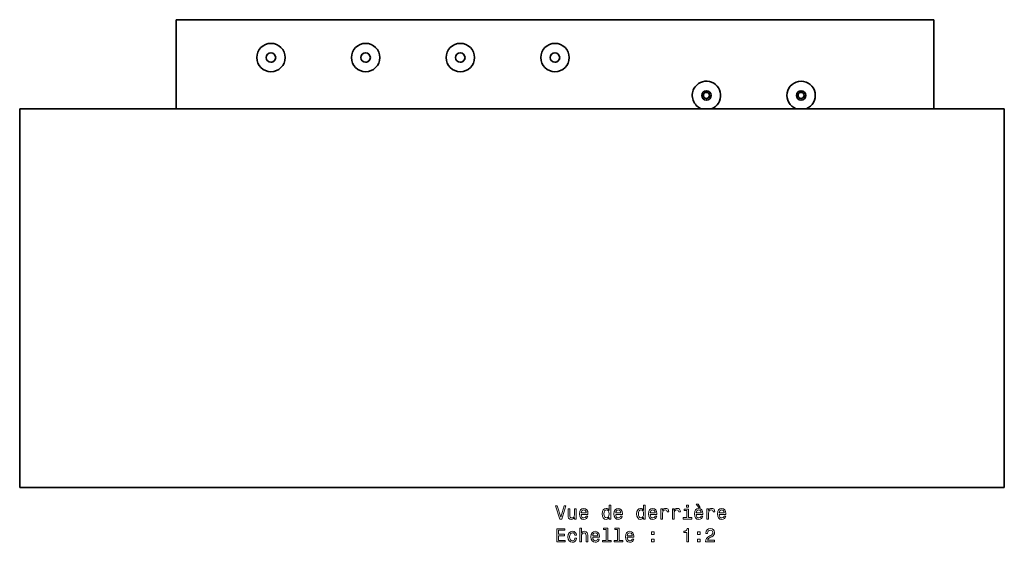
# Model space of a CAD drawing. Extents: x -249 to 1342, y -192 to 297.
# Tile 59 of 59: x 1082 to 1342, y 63 to 201. Entities that reach past the tile are written whole.
import ezdxf

# ---------------------------------------------------------------- set-up
doc = ezdxf.new("R2010")
doc.units = 0

msp = doc.modelspace()

# ---------------------------------------------------------------- linework, layer by layer
at = {"color": 7, "lineweight": 35}
for p, q in [((1323.099976, 200.962585), (1123.099976, 200.962585)), ((1123.099976, 200.962585), (1123.099976, 177.46257)), ((1323.099976, 177.46257), (1323.099976, 200.962585)), ((1341.75293, 177.462585), (1081.75293, 177.462585)), ((1081.75293, 77.462585), (1081.75293, 177.462585)), ((1341.75293, 77.462585), (1341.75293, 177.462585)), ((1341.75293, 77.462585), (1081.75293, 77.462585))]:
    msp.add_line(p, q, dxfattribs=at)
at = {"color": 7, "lineweight": 13}
for points in [[(1261.408325, 72.182327), (1260.904053, 73.039673), (1260.40979, 73.039673), (1261.11084, 72.182327)], [(1225.495483, 72.611), (1224.618042, 69.630455), (1223.71521, 72.611), (1223.236084, 72.611), (1224.365845, 69.105957), (1224.870117, 69.105957), (1225.974609, 72.611)], [(1228.697998, 71.814171), (1228.25415, 71.814171), (1228.25415, 70.250771), (1228.203735, 69.887657), (1228.057495, 69.625412), (1227.830566, 69.464027), (1227.532959, 69.413597), (1227.295898, 69.453941), (1227.144653, 69.574974), (1227.05896, 69.781746), (1227.038696, 70.074257), (1227.038696, 71.814171), (1226.594971, 71.814171), (1226.594971, 70.033913), (1226.610107, 69.675842), (1226.705933, 69.378288), (1226.998413, 69.105957), (1227.467407, 69.010139), (1227.719604, 69.045441), (1227.936401, 69.136215), (1228.123047, 69.292557), (1228.274292, 69.519501), (1228.274292, 69.105957), (1228.697998, 69.105957)], [(1230.034424, 70.331459), (1231.80957, 70.331459), (1231.814697, 70.538231), (1231.734009, 71.118202), (1231.512085, 71.551926), (1231.159058, 71.814171), (1230.690063, 71.909988), (1230.231079, 71.809128), (1229.878052, 71.526703), (1229.651123, 71.067772), (1229.570435, 70.462585), (1229.646118, 69.84227), (1229.873047, 69.388374), (1230.221069, 69.105957), (1230.674927, 69.010139), (1231.068237, 69.075699), (1231.390991, 69.247169), (1231.628052, 69.519501), (1231.764282, 69.882614), (1231.325439, 69.882614), (1231.234741, 69.680885), (1231.103638, 69.529587), (1230.730347, 69.408554), (1230.442871, 69.464027), (1230.226074, 69.640541), (1230.084839, 69.928001), (1230.034424, 70.31633)], [(1230.034424, 70.704659), (1230.089844, 71.052643), (1230.226074, 71.309845), (1230.432861, 71.466187), (1230.7052, 71.52166), (1230.972412, 71.466187), (1231.179199, 71.309845), (1231.305298, 71.052643), (1231.350708, 70.704659)], [(1237.382446, 69.524544), (1237.382446, 69.105957), (1237.826172, 69.105957), (1237.826172, 72.726997), (1237.387451, 72.726997), (1237.387451, 71.400627), (1237.049561, 71.783913), (1236.842773, 71.874687), (1236.605713, 71.909988), (1236.177124, 71.809128), (1235.844238, 71.526703), (1235.627319, 71.072815), (1235.551758, 70.462585), (1235.627319, 69.852356), (1235.844238, 69.393417), (1236.177124, 69.105957), (1236.605713, 69.010139), (1236.842773, 69.045441), (1237.054565, 69.136215)], [(1236.681396, 71.511574), (1236.973877, 71.440971), (1237.195801, 71.244286), (1237.326904, 70.916473), (1237.377319, 70.462585), (1237.326904, 70.003654), (1237.195801, 69.675842), (1236.973877, 69.474113), (1236.681396, 69.408554), (1236.404053, 69.474113), (1236.192139, 69.675842), (1236.051025, 70.008698), (1236.005615, 70.462585), (1236.051025, 70.91143), (1236.192139, 71.239243), (1236.404053, 71.440971)], [(1239.142456, 70.331459), (1240.917725, 70.331459), (1240.922729, 70.538231), (1240.842041, 71.118202), (1240.620117, 71.551926), (1240.26709, 71.814171), (1239.798096, 71.909988), (1239.339111, 71.809128), (1238.986084, 71.526703), (1238.759155, 71.067772), (1238.678467, 70.462585), (1238.75415, 69.84227), (1238.981079, 69.388374), (1239.329102, 69.105957), (1239.782959, 69.010139), (1240.176392, 69.075699), (1240.499146, 69.247169), (1240.736084, 69.519501), (1240.872314, 69.882614), (1240.433594, 69.882614), (1240.342773, 69.680885), (1240.21167, 69.529587), (1239.838501, 69.408554), (1239.551025, 69.464027), (1239.334106, 69.640541), (1239.192871, 69.928001), (1239.142456, 70.31633)], [(1239.142456, 70.704659), (1239.197998, 71.052643), (1239.334106, 71.309845), (1239.540894, 71.466187), (1239.813232, 71.52166), (1240.080566, 71.466187), (1240.287354, 71.309845), (1240.41333, 71.052643), (1240.45874, 70.704659)], [(1246.490479, 69.524544), (1246.490479, 69.105957), (1246.934326, 69.105957), (1246.934326, 72.726997), (1246.495483, 72.726997), (1246.495483, 71.400627), (1246.157593, 71.783913), (1245.950806, 71.874687), (1245.713867, 71.909988), (1245.285156, 71.809128), (1244.952271, 71.526703), (1244.735474, 71.072815), (1244.65979, 70.462585), (1244.735474, 69.852356), (1244.952271, 69.393417), (1245.285156, 69.105957), (1245.713867, 69.010139), (1245.950806, 69.045441), (1246.162598, 69.136215)], [(1245.789429, 71.511574), (1246.081909, 71.440971), (1246.303833, 71.244286), (1246.434937, 70.916473), (1246.485474, 70.462585), (1246.434937, 70.003654), (1246.303833, 69.675842), (1246.081909, 69.474113), (1245.789429, 69.408554), (1245.512085, 69.474113), (1245.300293, 69.675842), (1245.159058, 70.008698), (1245.113647, 70.462585), (1245.159058, 70.91143), (1245.300293, 71.239243), (1245.512085, 71.440971)], [(1248.25061, 70.331459), (1250.025757, 70.331459), (1250.030762, 70.538231), (1249.950073, 71.118202), (1249.728271, 71.551926), (1249.375244, 71.814171), (1248.906128, 71.909988), (1248.447266, 71.809128), (1248.094238, 71.526703), (1247.86731, 71.067772), (1247.786621, 70.462585), (1247.862183, 69.84227), (1248.089111, 69.388374), (1248.437134, 69.105957), (1248.890991, 69.010139), (1249.284424, 69.075699), (1249.607178, 69.247169), (1249.844238, 69.519501), (1249.980347, 69.882614), (1249.541626, 69.882614), (1249.450806, 69.680885), (1249.319702, 69.529587), (1248.946533, 69.408554), (1248.659058, 69.464027), (1248.442139, 69.640541), (1248.301025, 69.928001), (1248.25061, 70.31633)], [(1248.25061, 70.704659), (1248.30603, 71.052643), (1248.442139, 71.309845), (1248.648926, 71.466187), (1248.921265, 71.52166), (1249.188599, 71.466187), (1249.395386, 71.309845), (1249.521484, 71.052643), (1249.566895, 70.704659)], [(1251.064697, 69.105957), (1251.508423, 69.105957), (1251.508423, 70.654228), (1251.553833, 71.027428), (1251.690063, 71.294716), (1251.911987, 71.4561), (1252.209473, 71.511574), (1252.431396, 71.476273), (1252.597778, 71.375412), (1252.69873, 71.203941), (1252.734009, 70.971954), (1253.182861, 70.971954), (1253.122314, 71.380455), (1252.955933, 71.672958), (1252.678467, 71.849472), (1252.300293, 71.909988), (1252.043091, 71.869644), (1251.821167, 71.768784), (1251.624512, 71.597313), (1251.46814, 71.365326), (1251.46814, 71.814171), (1251.064697, 71.814171)], [(1254.100708, 69.105957), (1254.544556, 69.105957), (1254.544556, 70.654228), (1254.589844, 71.027428), (1254.726074, 71.294716), (1254.947998, 71.4561), (1255.245483, 71.511574), (1255.467407, 71.476273), (1255.633789, 71.375412), (1255.734741, 71.203941), (1255.77002, 70.971954), (1256.218872, 70.971954), (1256.158325, 71.380455), (1255.991943, 71.672958), (1255.714478, 71.849472), (1255.336304, 71.909988), (1255.079102, 71.869644), (1254.857178, 71.768784), (1254.660522, 71.597313), (1254.50415, 71.365326), (1254.50415, 71.814171), (1254.100708, 71.814171)], [(1258.326904, 69.479156), (1258.326904, 71.723389), (1257.187134, 71.723389), (1257.187134, 71.345154), (1257.883057, 71.345154), (1257.883057, 69.479156), (1256.975342, 69.479156), (1256.975342, 69.105957), (1259.244751, 69.105957), (1259.244751, 69.479156)], [(1258.342041, 72.726997), (1257.873047, 72.726997), (1257.873047, 72.222672), (1258.342041, 72.222672)], [(1260.394653, 70.331459), (1262.1698, 70.331459), (1262.174927, 70.538231), (1262.094238, 71.118202), (1261.872314, 71.551926), (1261.519287, 71.814171), (1261.050293, 71.909988), (1260.591309, 71.809128), (1260.238281, 71.526703), (1260.011353, 71.067772), (1259.930664, 70.462585), (1260.006348, 69.84227), (1260.233276, 69.388374), (1260.581299, 69.105957), (1261.035156, 69.010139), (1261.428467, 69.075699), (1261.751221, 69.247169), (1261.988281, 69.519501), (1262.124512, 69.882614), (1261.685669, 69.882614), (1261.594971, 69.680885), (1261.463867, 69.529587), (1261.090576, 69.408554), (1260.803101, 69.464027), (1260.586304, 69.640541), (1260.445068, 69.928001), (1260.394653, 70.31633)], [(1260.394653, 70.704659), (1260.450073, 71.052643), (1260.586304, 71.309845), (1260.793091, 71.466187), (1261.06543, 71.52166), (1261.332642, 71.466187), (1261.539429, 71.309845), (1261.665527, 71.052643), (1261.710938, 70.704659)], [(1263.20874, 69.105957), (1263.652588, 69.105957), (1263.652588, 70.654228), (1263.697998, 71.027428), (1263.834106, 71.294716), (1264.05603, 71.4561), (1264.353516, 71.511574), (1264.575439, 71.476273), (1264.741943, 71.375412), (1264.842773, 71.203941), (1264.878052, 70.971954), (1265.326904, 70.971954), (1265.266357, 71.380455), (1265.099976, 71.672958), (1264.822632, 71.849472), (1264.444336, 71.909988), (1264.187134, 71.869644), (1263.96521, 71.768784), (1263.768555, 71.597313), (1263.612183, 71.365326), (1263.612183, 71.814171), (1263.20874, 71.814171)], [(1266.466675, 70.331459), (1268.241943, 70.331459), (1268.246948, 70.538231), (1268.16626, 71.118202), (1267.944336, 71.551926), (1267.591309, 71.814171), (1267.122314, 71.909988), (1266.66333, 71.809128), (1266.310303, 71.526703), (1266.083374, 71.067772), (1266.002686, 70.462585), (1266.078369, 69.84227), (1266.305298, 69.388374), (1266.65332, 69.105957), (1267.107178, 69.010139), (1267.500488, 69.075699), (1267.823364, 69.247169), (1268.060303, 69.519501), (1268.196533, 69.882614), (1267.757813, 69.882614), (1267.666992, 69.680885), (1267.535889, 69.529587), (1267.162598, 69.408554), (1266.875244, 69.464027), (1266.658325, 69.640541), (1266.51709, 69.928001), (1266.466675, 70.31633)], [(1266.466675, 70.704659), (1266.522217, 71.052643), (1266.658325, 71.309845), (1266.865112, 71.466187), (1267.137451, 71.52166), (1267.404785, 71.466187), (1267.61145, 71.309845), (1267.737549, 71.052643), (1267.782959, 70.704659)], [(1223.55896, 63.059128), (1225.777954, 63.059128), (1225.777954, 63.482758), (1224.022827, 63.482758), (1224.022827, 64.667915), (1225.586304, 64.667915), (1225.586304, 65.086502), (1224.022827, 65.086502), (1224.022827, 66.135498), (1225.737549, 66.135498), (1225.737549, 66.559128), (1223.55896, 66.559128)], [(1228.334839, 64.869644), (1228.77356, 64.869644), (1228.682861, 65.273102), (1228.465942, 65.590828), (1228.128052, 65.787514), (1227.689331, 65.863159), (1227.2052, 65.762299), (1226.837036, 65.479874), (1226.60498, 65.020943), (1226.524292, 64.40567), (1226.599976, 63.795441), (1226.826904, 63.341549), (1227.184937, 63.059128), (1227.674194, 62.963306), (1228.10791, 63.038956), (1228.445801, 63.250771), (1228.677734, 63.583622), (1228.778687, 64.027428), (1228.35498, 64.027428), (1228.279419, 63.745007), (1228.138184, 63.533192), (1227.936401, 63.402069), (1227.689331, 63.361721), (1227.381714, 63.427284), (1227.15979, 63.629013), (1227.02356, 63.956821), (1226.978271, 64.420799), (1227.02356, 64.874687), (1227.164795, 65.202499), (1227.391724, 65.404228), (1227.689331, 65.474831), (1227.951538, 65.429443), (1228.148193, 65.313454), (1228.279419, 65.121811)], [(1229.646118, 63.059128), (1230.089844, 63.059128), (1230.089844, 64.622528), (1230.135254, 64.980598), (1230.281494, 65.242844), (1230.508423, 65.404228), (1230.811035, 65.464745), (1231.053101, 65.414314), (1231.204468, 65.278145), (1231.280151, 65.051201), (1231.305298, 64.748611), (1231.305298, 63.059128), (1231.749146, 63.059128), (1231.749146, 64.839386), (1231.728882, 65.197456), (1231.638184, 65.49501), (1231.340576, 65.767342), (1230.876587, 65.863159), (1230.624512, 65.827858), (1230.407593, 65.73204), (1230.226074, 65.580742), (1230.089844, 65.37397), (1230.089844, 66.680168), (1229.646118, 66.680168)], [(1233.070435, 64.28463), (1234.845703, 64.28463), (1234.850708, 64.491402), (1234.77002, 65.071373), (1234.548096, 65.505096), (1234.195068, 65.767342), (1233.726074, 65.863159), (1233.26709, 65.762299), (1232.914063, 65.479874), (1232.687134, 65.020943), (1232.606445, 64.415756), (1232.682129, 63.795441), (1232.909058, 63.341549), (1233.25708, 63.059128), (1233.710938, 62.963306), (1234.104248, 63.02887), (1234.427124, 63.200336), (1234.664063, 63.472672), (1234.800293, 63.835785), (1234.36145, 63.835785), (1234.270752, 63.634056), (1234.139648, 63.482758), (1233.766357, 63.361721), (1233.478882, 63.417198), (1233.262085, 63.593712), (1233.12085, 63.881172), (1233.070435, 64.269501)], [(1233.070435, 64.657829), (1233.125854, 65.005814), (1233.262085, 65.263016), (1233.468872, 65.419357), (1233.741211, 65.474831), (1234.008423, 65.419357), (1234.21521, 65.263016), (1234.341309, 65.005814), (1234.386719, 64.657829)], [(1236.600708, 66.306969), (1236.600708, 63.432327), (1235.687866, 63.432327), (1235.687866, 63.059128), (1237.952271, 63.059128), (1237.952271, 63.432327), (1237.044556, 63.432327), (1237.044556, 66.680168), (1235.904785, 66.680168), (1235.904785, 66.306969)], [(1239.636719, 66.306969), (1239.636719, 63.432327), (1238.723877, 63.432327), (1238.723877, 63.059128), (1240.988281, 63.059128), (1240.988281, 63.432327), (1240.080566, 63.432327), (1240.080566, 66.680168), (1238.940796, 66.680168), (1238.940796, 66.306969)], [(1242.178467, 64.28463), (1243.953735, 64.28463), (1243.95874, 64.491402), (1243.878052, 65.071373), (1243.656128, 65.505096), (1243.303101, 65.767342), (1242.834106, 65.863159), (1242.375244, 65.762299), (1242.022217, 65.479874), (1241.795166, 65.020943), (1241.714478, 64.415756), (1241.790161, 63.795441), (1242.01709, 63.341549), (1242.365112, 63.059128), (1242.81897, 62.963306), (1243.212402, 63.02887), (1243.535156, 63.200336), (1243.772217, 63.472672), (1243.908325, 63.835785), (1243.469604, 63.835785), (1243.378784, 63.634056), (1243.247681, 63.482758), (1242.874512, 63.361721), (1242.587036, 63.417198), (1242.370117, 63.593712), (1242.228882, 63.881172), (1242.178467, 64.269501)], [(1242.178467, 64.657829), (1242.234009, 65.005814), (1242.370117, 65.263016), (1242.576904, 65.419357), (1242.849243, 65.474831), (1243.116577, 65.419357), (1243.323364, 65.263016), (1243.449341, 65.005814), (1243.494751, 64.657829)], [(1248.558228, 65.0159), (1249.25415, 65.0159), (1249.25415, 65.767342), (1248.558228, 65.767342)], [(1257.923462, 63.059128), (1258.382446, 63.059128), (1258.382446, 66.584343), (1258.039429, 66.584343), (1257.94873, 66.276711), (1257.76709, 66.069931), (1257.489746, 65.948898), (1257.106445, 65.908554), (1257.106445, 65.550484), (1257.923462, 65.550484)], [(1260.702271, 65.0159), (1261.398193, 65.0159), (1261.398193, 65.767342), (1260.702271, 65.767342)], [(1262.855713, 63.059128), (1265.261353, 63.059128), (1265.261353, 63.492844), (1263.360107, 63.492844), (1263.465942, 63.729877), (1263.647461, 63.926563), (1264.207275, 64.28463), (1264.504883, 64.435928), (1264.837769, 64.652786), (1265.074707, 64.904953), (1265.210938, 65.202499), (1265.261353, 65.540398), (1265.175659, 65.964027), (1264.938599, 66.296883), (1264.575439, 66.508698), (1264.106445, 66.584343), (1263.622314, 66.498611), (1263.25415, 66.261574), (1263.01709, 65.883339), (1262.936401, 65.384056), (1262.936401, 65.313454), (1263.395386, 65.313454), (1263.395386, 65.353798), (1263.440796, 65.696739), (1263.576904, 65.948898), (1263.793823, 66.110283), (1264.081299, 66.165756), (1264.373779, 66.115326), (1264.590576, 65.989243), (1264.731812, 65.792557), (1264.782227, 65.545441), (1264.746948, 65.313454), (1264.651123, 65.116768), (1264.489746, 64.945297), (1264.267822, 64.793999), (1263.970337, 64.632614), (1263.476074, 64.319931), (1263.128052, 63.987083), (1262.921265, 63.583622), (1262.855713, 63.074257)], [(1248.558228, 63.059128), (1249.25415, 63.059128), (1249.25415, 63.81057), (1248.558228, 63.81057)], [(1260.702271, 63.059128), (1261.398193, 63.059128), (1261.398193, 63.81057), (1260.702271, 63.81057)]]:
    msp.add_lwpolyline(points, close=True, dxfattribs=at)
at = {"color": 7, "lineweight": 35}
for centre, radius in [((1148.099976, 190.962585), 3.75), ((1173.099976, 190.962585), 3.75), ((1198.099976, 190.962585), 3.75), ((1223.099976, 190.962585), 3.75), ((1148.099976, 190.962585), 1.25), ((1173.099976, 190.962585), 1.25), ((1198.099976, 190.962585), 1.25), ((1223.099976, 190.962585), 1.25), ((1263.099976, 180.962585), 1.25), ((1288.099976, 180.962585), 1.25), ((1263.099976, 180.962585), 0.810557), ((1288.099976, 180.962585), 0.810557)]:
    msp.add_circle(centre, radius, dxfattribs=at)
for centre, radius, start, end in [((1148.099976, 190.962585), 1.25, 269.999997, 360), ((1173.099976, 190.962585), 1.25, 269.999997, 360), ((1198.099976, 190.962585), 1.25, 269.999997, 360), ((1223.099976, 190.962585), 1.25, 269.999997, 360), ((1263.099976, 180.962585), 3.75, 291.038872, 151.352115), ((1288.099976, 180.962585), 3.75, 291.038872, 248.96113), ((1263.099976, 180.962585), 3.75, 151.352115, 248.96113)]:
    msp.add_arc(centre, radius, start, end, dxfattribs=at)

doc.saveas('drawing.dxf')
